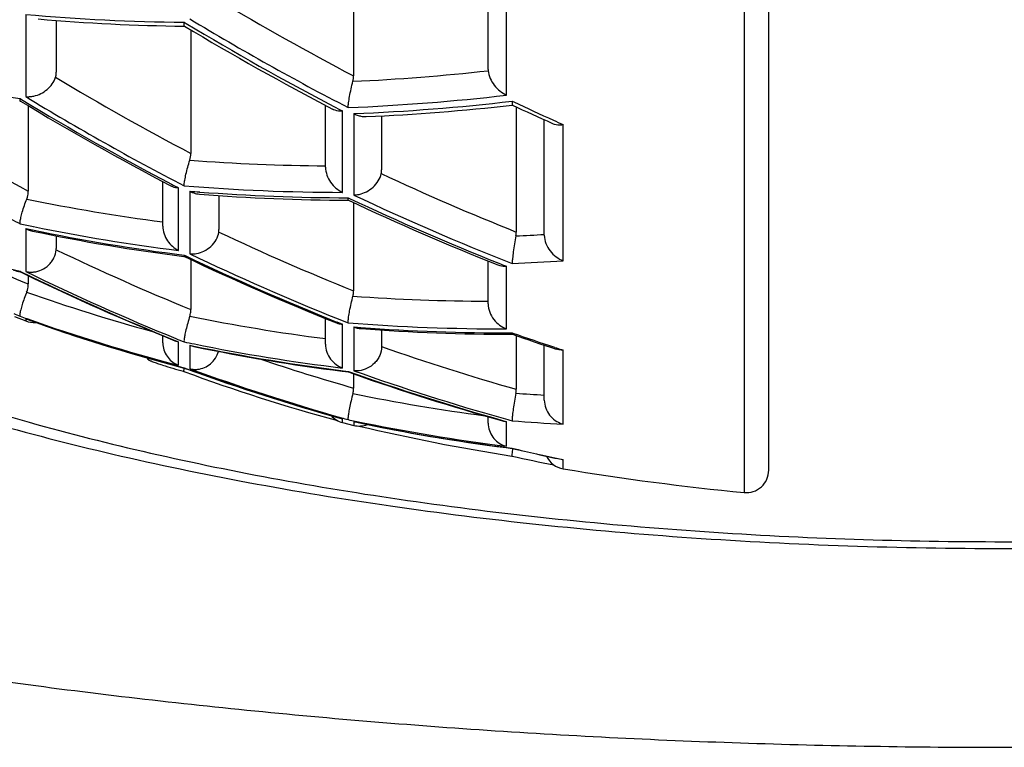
# Model space of a CAD drawing. Header units: millimetres. Extents: x -22 to 396, y -263 to 287.
# Tile 12 of 26: x 44.02 to 48.41, y 239.56 to 242.8. Entities that reach past the tile are written whole.
import ezdxf

# ---------------------------------------------------------------- set-up
doc = ezdxf.new("R2010")
doc.units = ezdxf.units.MM
doc.header["$LTSCALE"] = 23.1
doc.layers.get('0').update_dxf_attribs({"linetype": 'CONTINUOUS'})

msp = doc.modelspace()

# ---------------------------------------------------------------- linework, layer by layer
at = {"color": 7, "linetype": 'CONTINUOUS'}
for p, q in [((47.3574, 240.7929), (47.3574, 244.3181)), ((45.5074, 243.269), (45.5074, 242.5489)), ((46.1074, 242.5781), (46.1074, 242.9313)), ((44.1824, 242.7959), (44.1824, 242.5656)), ((44.7519, 242.7706), (44.7547, 242.7706)), ((44.7519, 242.7706), (44.7547, 242.7706)), ((44.7524, 242.7732), (44.752, 242.7749)), ((44.7824, 242.7538), (44.7824, 242.2034)), ((44.0193, 242.4372), (44.0239, 242.4365)), ((44.0193, 242.4372), (44.0239, 242.4365)), ((44.022, 242.438), (44.0214, 242.4395)), ((44.0574, 242.4163), (44.0574, 242.0362)), ((45.3824, 242.1425), (45.3824, 242.4179)), ((46.214, 242.4333), (46.214, 242.4252)), ((46.2147, 242.4189), (46.2158, 242.419)), ((46.2147, 242.4189), (46.2158, 242.419)), ((46.2324, 242.4111), (46.2324, 241.8537)), ((45.6324, 242.371), (45.6324, 242.1308)), ((46.3574, 241.8393), (46.3574, 242.3536)), ((44.6574, 241.8797), (44.6574, 242.0784)), ((44.7519, 242.0595), (44.7523, 242.0653)), ((44.9074, 242.016), (44.9074, 241.8653)), ((45.4831, 241.9951), (45.4851, 241.9951)), ((45.4831, 241.9951), (45.4851, 241.9951)), ((45.5074, 241.9847), (45.5074, 241.5917)), ((44.1824, 241.8366), (44.1824, 241.7809)), ((44.7511, 241.7447), (44.7542, 241.7443)), ((44.7511, 241.7447), (44.7542, 241.7443)), ((44.7519, 241.7508), (44.7523, 241.7473)), ((44.7824, 241.731), (44.7824, 241.5083)), ((46.1074, 241.5337), (46.1074, 241.7246)), ((44.0209, 241.6787), (44.0212, 241.6774)), ((44.0209, 241.6762), (44.0227, 241.6757)), ((44.0209, 241.6762), (44.0227, 241.6757)), ((44.0224, 241.6758), (44.0408, 241.667)), ((44.0224, 241.6758), (44.0408, 241.6669)), ((44.0574, 241.6591), (44.0574, 241.6223)), ((43.9956, 241.4776), (44.0461, 241.4578)), ((44.0204, 241.4795), (44.0209, 241.4788)), ((44.0461, 241.4671), (44.0504, 241.4654)), ((45.3824, 241.3543), (45.3824, 241.4687)), ((45.483, 241.4489), (45.4832, 241.4562)), ((44.6574, 241.36), (44.6574, 241.3918)), ((45.5324, 241.4244), (45.54, 241.4235)), ((45.6324, 241.4171), (45.6324, 241.3431)), ((46.2141, 241.4046), (46.2142, 241.4027)), ((46.2142, 241.3982), (46.2155, 241.3982)), ((46.2142, 241.3982), (46.2155, 241.3982)), ((46.2324, 241.3923), (46.2324, 241.1533)), ((46.3574, 241.1055), (46.3574, 241.3496)), ((44.7253, 241.2552), (44.7528, 241.248)), ((44.7254, 241.2554), (44.7528, 241.248)), ((44.7513, 241.2327), (44.7486, 241.2335)), ((44.7505, 241.2427), (44.7501, 241.2386)), ((44.7502, 241.2344), (44.7505, 241.2336)), ((44.7519, 241.2487), (44.7527, 241.248)), ((44.7527, 241.248), (44.7754, 241.24)), ((44.7527, 241.248), (44.7754, 241.2398)), ((45.456, 241.234), (45.4844, 241.2303)), ((45.456, 241.2338), (45.4844, 241.2303)), ((45.4842, 241.2303), (45.5039, 241.2235)), ((45.5074, 241.2222), (45.5074, 241.1587)), ((45.4523, 241.0232), (45.4578, 241.0218)), ((45.4578, 241.0053), (45.5082, 240.9927)), ((45.4825, 241.0197), (45.483, 241.0181)), ((46.1074, 241.0028), (46.1074, 241.0312)), ((46.214, 241.0206), (46.214, 241.0142)), ((46.214, 241.0142), (46.2141, 241.0128)), ((46.1881, 240.8936), (46.2147, 240.89)), ((46.1881, 240.8934), (46.2147, 240.89)), ((46.2139, 240.8724), (46.2131, 240.8629)), ((46.2131, 240.8629), (46.2131, 240.8574)), ((46.216, 240.8897), (46.2139, 240.8724)), ((46.2141, 240.8907), (46.2146, 240.8901)), ((46.2138, 240.8556), (46.212, 240.8559)), ((46.2138, 240.8556), (46.212, 240.8559))]:
    msp.add_line(p, q, dxfattribs=at)
at = {"color": 9, "linetype": 'CONTINUOUS'}
for p, q in [((47.2477, 243.7256), (47.2477, 240.6933)), ((46.1889, 242.4634), (46.1889, 242.9107)), ((44.0461, 242.8229), (44.0461, 242.4567)), ((44.7519, 242.7882), (44.761, 242.7829)), ((44.7519, 242.7882), (44.761, 242.7828)), ((44.0209, 242.448), (44.0274, 242.4441)), ((44.0209, 242.448), (44.0274, 242.4441)), ((46.2141, 242.4366), (46.222, 242.4329)), ((45.4578, 242.0304), (45.4578, 242.3931)), ((45.5082, 242.381), (45.5082, 242.0184)), ((46.441, 241.7259), (46.441, 242.3324)), ((44.7267, 241.7718), (44.7267, 242.0506)), ((44.7772, 242.0355), (44.7772, 241.7567)), ((45.483, 242.0065), (45.4891, 242.0036)), ((45.483, 242.0065), (45.4891, 242.0036)), ((44.0461, 241.8693), (44.0461, 241.6779)), ((44.7519, 241.7508), (44.7563, 241.7488)), ((44.7519, 241.7508), (44.7563, 241.7488)), ((46.1889, 241.4225), (46.1889, 241.7013)), ((44.0209, 241.6787), (44.0235, 241.6774)), ((44.0209, 241.6787), (44.0235, 241.6774)), ((44.0461, 241.4671), (44.0461, 241.4579)), ((44.0461, 241.4671), (44.0505, 241.4656)), ((44.0461, 241.4671), (44.0505, 241.4655)), ((45.4326, 241.4531), (45.4578, 241.4429)), ((45.4326, 241.453), (45.4578, 241.4429)), ((45.4578, 241.2481), (45.4578, 241.4429)), ((45.5082, 241.431), (45.5082, 241.2361)), ((46.2141, 241.4046), (46.2174, 241.4035)), ((44.7118, 241.3711), (44.7267, 241.365)), ((44.7118, 241.371), (44.7267, 241.365)), ((44.7267, 241.2605), (44.7267, 241.365)), ((44.7772, 241.3496), (44.7772, 241.2448)), ((44.7772, 241.3496), (44.7958, 241.3458)), ((44.7772, 241.3496), (44.7958, 241.3457)), ((46.4032, 241.3401), (46.4117, 241.3373)), ((46.441, 240.9982), (46.441, 241.3276)), ((44.7519, 241.2487), (44.7529, 241.2484)), ((44.7519, 241.2487), (44.7529, 241.2484)), ((45.483, 241.2332), (45.4852, 241.2324)), ((45.483, 241.2332), (45.4851, 241.2324)), ((45.4523, 241.0234), (45.4578, 241.0218)), ((45.4523, 241.0233), (45.4578, 241.0218)), ((45.4578, 241.0053), (45.4578, 241.0218)), ((45.5082, 241.0093), (45.5082, 240.9928)), ((45.5082, 241.0093), (45.5144, 241.0081)), ((45.5082, 241.0093), (45.5144, 241.008)), ((46.1717, 241.0147), (46.1889, 241.0098)), ((46.1717, 241.0146), (46.1889, 241.0098)), ((46.1889, 240.8996), (46.1889, 241.0098)), ((46.4321, 240.8418), (46.441, 240.84)), ((46.441, 240.7994), (46.441, 240.84))]:
    msp.add_line(p, q, dxfattribs=at)
for centre, radius, start, end in [((51.1809, 253.388), 12.2342, 239.12448, 242.37106), ((44.8139, 251.258), 8.4699, 264.79899, 269.58115), ((51.1167, 253.2988), 12.2616, 238.86728, 242.64812), ((51.1339, 253.3593), 12.3481, 238.92837, 242.43282), ((45.0999, 250.5875), 8.2107, 257.7528, 262.44861), ((50.4441, 252.9668), 12.1616, 238.99397, 242.25526), ((45.095, 251.6152), 9.0996, 272.5789, 276.38939), ((50.3897, 252.9346), 12.2691, 238.7641, 242.35135), ((50.3738, 252.8747), 12.1891, 238.72615, 242.53425), ((45.1132, 251.6364), 9.2359, 272.29514, 276.68873), ((51.0043, 253.1181), 12.0744, 242.44871, 242.65428), ((45.1413, 251.5569), 9.1832, 272.28998, 276.70883), ((51.2206, 253.0392), 11.7252, 244.76589, 245.71197), ((49.6829, 252.5643), 11.9368, 238.55406, 241.88313), ((51.1859, 252.9628), 11.6412, 245.71313, 245.94652), ((45.4404, 250.8424), 8.6941, 265.62896, 269.61793), ((50.4858, 252.5168), 11.4801, 244.98145, 248.25364), ((50.2589, 252.6925), 11.9939, 242.36799, 242.53229), ((45.4683, 250.8488), 8.8184, 265.34073, 269.93217), ((45.4811, 250.6584), 8.6516, 265.3332, 265.62684), ((45.4902, 250.7905), 8.7841, 265.63288, 269.95305), ((50.432, 252.4828), 11.5865, 244.74755, 248.33301), ((50.4231, 252.418), 11.5024, 244.70465, 248.53601), ((45.739, 250.1731), 8.3451, 258.32796, 262.5531), ((46.072, 249.5619), 8.1457, 250.33831, 255.41532), ((49.5178, 252.3054), 11.7766, 241.95278, 242.17501), ((45.7489, 250.0317), 8.3226, 258.01641, 258.43297), ((45.7753, 250.1718), 8.4652, 258.44821, 262.88481), ((45.7722, 250.011), 8.3226, 258.02968, 258.24703), ((45.7923, 250.1114), 8.4251, 258.25243, 262.90677), ((49.7344, 252.1064), 11.3326, 244.7852, 248.09933), ((45.7818, 251.0559), 9.2307, 272.78783, 273.57532), ((48.0946, 251.2325), 10.4238, 245.56398, 247.21275), ((48.9555, 251.7168), 11.0285, 244.35365, 247.76589), ((49.6727, 252.0682), 11.4308, 244.52572, 248.22629), ((49.6724, 252.0206), 11.3715, 244.5016, 248.1388), ((50.3278, 252.23), 11.313, 248.35049, 248.54005), ((45.8096, 251.0229), 9.3185, 272.4878, 273.88505), ((48.8854, 251.6743), 11.1165, 244.06456, 247.94799), ((48.8854, 251.6252), 11.0619, 244.05716, 247.85302), ((46.7395, 249.1968), 8.0718, 250.53962, 254.71039), ((46.1379, 250.3907), 8.8451, 265.89314, 269.80255), ((47.989, 251.0673), 10.3771, 247.35052, 247.51777), ((46.7565, 249.0822), 8.0806, 250.21138, 250.44068), ((46.451, 249.7303), 8.4195, 258.53638, 262.70843), ((46.8031, 249.1278), 8.1417, 250.23972, 255.40832), ((46.7866, 249.1721), 8.1754, 250.45304, 255.40637), ((49.5965, 251.8345), 11.1705, 248.14471, 248.3926), ((46.1714, 250.3931), 8.9706, 265.59887, 270.11169), ((46.1856, 250.1996), 8.7947, 265.58271, 265.79201), ((46.1944, 250.3321), 8.9275, 265.79814, 270.12655), ((49.8395, 251.7177), 10.9317, 250.64964, 251.67861), ((48.8085, 251.4395), 10.8609, 247.85947, 248.06857), ((46.4665, 249.5817), 8.3942, 258.21406, 258.53262), ((46.5107, 249.663), 8.4922, 258.34947, 263.0494), ((46.4928, 249.7232), 8.5381, 258.54834, 263.03745), ((49.0899, 251.2332), 10.477, 250.73107, 254.17295), ((49.8121, 251.6358), 10.8454, 251.7277, 251.89053), ((48.2705, 250.7888), 10.0187, 251.49042, 253.99039), ((48.2132, 250.8041), 10.163, 250.09368, 254.23692), ((48.2213, 250.7535), 10.1132, 250.08926, 254.11535), ((49.0205, 251.1871), 10.5638, 250.44756, 254.35469), ((49.0281, 251.1383), 10.5092, 250.43193, 254.24379), ((47.1878, 249.3117), 8.3485, 258.36595, 262.45951), ((46.8571, 249.8772), 8.7639, 265.90111, 266.73121), ((48.1674, 250.5689), 9.9209, 254.12263, 254.30132), ((47.2092, 249.1599), 8.3228, 258.02968, 258.25516), ((47.2546, 249.2411), 8.415, 258.06573, 262.89774), ((47.236, 249.3006), 8.466, 258.27173, 262.89554), ((48.9747, 250.9535), 10.3169, 254.25029, 254.47976), ((46.8951, 249.8328), 8.8462, 265.58477, 267.05739), ((48.4704, 250.4422), 9.8143, 256.70919, 258.01311)]:
    msp.add_arc(centre, radius, start, end, dxfattribs=at)
at = {"color": 7, "linetype": 'CONTINUOUS'}
for centre, radius, start, end in [((44.8437, 251.2711), 8.501, 264.9894, 269.38104), ((51.1064, 253.3447), 12.3355, 239.00344, 242.51479), ((46.1962, 242.578), 0.0888, 179.9819, 183.7938), ((45.4096, 242.5489), 0.0978, 345.734, 359.9495), ((44.0781, 242.4452), 0.0573, 177.2211, 179.0161), ((44.0561, 242.5609), 0.1047, 264.5161, 270.7744), ((50.3694, 252.9256), 12.2593, 238.82334, 242.41543), ((45.1682, 251.5679), 9.2087, 272.4644, 276.52536), ((46.4182, 242.4266), 0.2044, 177.2027, 178.1107), ((51.1921, 253.0249), 11.7154, 244.86223, 245.81016), ((46.4252, 242.4476), 0.1163, 274.9343, 277.7972), ((44.6841, 242.2035), 0.0983, 342.3144, 359.924), ((44.8306, 242.1332), 0.1113, 251.2601, 257.957), ((44.8289, 242.125), 0.103, 257.9532, 265.4187), ((45.5141, 250.7954), 8.8003, 265.48095, 269.79869), ((45.5064, 242.1275), 0.1091, 270.9654, 273.9882), ((50.4112, 252.4753), 11.5803, 244.82272, 248.41442), ((44.1007, 241.9698), 0.1144, 241.4433, 247.7776), ((44.0984, 241.9639), 0.108, 247.7468, 258.0548), ((45.813, 250.1264), 8.4487, 258.13571, 262.77946), ((44.822, 241.8652), 0.0854, 352.2082, 0.0408), ((46.1379, 241.8538), 0.0945, 349.2036, 359.9211), ((44.0933, 241.7809), 0.0891, 356.0781, 0.0071), ((49.6594, 252.0667), 11.4286, 244.58079, 248.2853), ((44.7877, 241.8692), 0.1131, 273.6234, 280.0218), ((46.3458, 241.7114), 0.1316, 177.9968, 179.1754), ((46.1176, 249.6803), 8.2742, 255.11508, 255.32075), ((48.8769, 251.672), 11.1126, 244.20265, 247.98431), ((44.07, 241.7826), 0.1076, 273.1694, 276.6206), ((44.0824, 241.551), 0.1, 248.6881, 274.7372), ((46.8153, 249.1538), 8.1704, 250.22034, 255.17865), ((45.5502, 241.5356), 0.1128, 248.1445, 251.2601), ((45.5486, 241.5307), 0.1076, 251.2101, 261.3186), ((46.2125, 250.3434), 8.9452, 265.68808, 270.01065), ((49.8241, 251.7151), 10.9299, 250.72077, 251.79862), ((44.7463, 241.4567), 0.0938, 248.0565, 257.9834), ((44.8169, 241.4469), 0.1052, 247.7882, 258.223), ((46.5251, 249.68), 8.5135, 258.27789, 262.78567), ((47.3411, 250.2562), 9.3878, 253.37902, 253.96868), ((44.7629, 241.3577), 0.1037, 246.3128, 249.6182), ((44.8519, 241.2301), 0.1022, 171.4532, 172.9469), ((44.8916, 241.2242), 0.1423, 170.214, 171.4634), ((47.5478, 248.7987), 8.0663, 249.71444, 254.81872), ((48.2116, 250.8093), 10.1677, 250.24771, 254.25339), ((44.8019, 241.3445), 0.1028, 273.0885, 276.7006), ((49.0116, 251.1871), 10.5632, 250.60514, 254.40114), ((45.4824, 241.1023), 0.1, 221.4294, 255.771), ((45.5354, 241.1068), 0.1012, 254.4463, 258.0336), ((45.5324, 241.0897), 0.1, 256.0192, 291.4556), ((47.2632, 249.2641), 8.4395, 258.04095, 262.6814), ((46.1969, 241.1058), 0.0963, 254.4842, 265.2197), ((46.4687, 241.1017), 0.1071, 251.7871, 255.0115), ((47.6381, 249.9137), 9.1694, 256.71601, 261.05197), ((46.2133, 241.0002), 0.1036, 249.6753, 256.4096), ((48.4692, 250.4576), 9.8296, 256.74031, 258.03844), ((47.9882, 248.8325), 8.1718, 257.45883, 258.78937), ((46.4574, 240.898), 0.1, 205.2141, 260.5687), ((46.4523, 240.9375), 0.0982, 258.048, 263.3998), ((48.4074, 252.6372), 12, 260.56866, 264.45436), ((47.2574, 240.7929), 0.1, 264.4544, 360)]:
    msp.add_arc(centre, radius, start, end, dxfattribs=at)
for points, knots in [([(36.4074, 243.6631), (36.4074, 243.5958), (36.4173, 243.4598), (36.4613, 243.2573), (36.5345, 243.056), (36.6364, 242.8566), (36.7667, 242.6595), (36.9249, 242.4652), (37.1106, 242.2739), (37.3234, 242.0861), (37.5628, 241.9021), (37.8281, 241.7225), (38.1188, 241.5476), (38.5503, 241.3152), (39.1501, 241.0413), (39.9409, 240.7454), (40.8125, 240.477), (41.7568, 240.239), (42.7649, 240.0335), (43.827, 239.8625), (44.9331, 239.7278), (46.0725, 239.6306), (47.2343, 239.5719), (48.0153, 239.5589), (48.4074, 239.5589)], [0, 0, 0, 0, 0.015047, 0.030363, 0.046202, 0.062788, 0.080311, 0.098923, 0.118741, 0.139854, 0.162321, 0.186181, 0.211454, 0.238143, 0.295714, 0.358708, 0.426787, 0.49951, 0.576351, 0.656718, 0.739966, 0.825409, 0.912332, 1, 1, 1, 1]), ([(48.4074, 239.5589), (48.7995, 239.5589), (49.5805, 239.5719), (50.7423, 239.6306), (51.8818, 239.7278), (52.9878, 239.8625), (54.05, 240.0335), (55.058, 240.239), (56.0023, 240.477), (56.874, 240.7454), (57.6647, 241.0413), (58.2645, 241.3152), (58.696, 241.5476), (58.9867, 241.7225), (59.252, 241.9021), (59.4914, 242.0861), (59.7042, 242.2739), (59.8899, 242.4652), (60.0481, 242.6595), (60.1784, 242.8566), (60.2803, 243.056), (60.3535, 243.2573), (60.3976, 243.4598), (60.4074, 243.5958), (60.4074, 243.6631)], [0, 0, 0, 0, 0.087668, 0.174591, 0.260034, 0.343282, 0.423649, 0.50049, 0.573213, 0.641292, 0.704286, 0.761857, 0.788546, 0.813819, 0.837679, 0.860146, 0.881259, 0.901077, 0.919689, 0.937212, 0.953798, 0.969637, 0.984953, 1, 1, 1, 1]), ([(41.0574, 243.2872), (41.0574, 243.2278), (41.0656, 243.1088), (41.1019, 242.9335), (41.1606, 242.7641), (41.2666, 242.547), (41.4476, 242.2937), (41.7244, 242.0234), (42.0558, 241.779), (42.4387, 241.5564), (42.8715, 241.3533), (43.352, 241.169), (43.8771, 241.0036), (44.4431, 240.8579), (45.0455, 240.7326), (45.6792, 240.6286), (46.3384, 240.5468), (47.2496, 240.4677), (48.4074, 240.4287), (49.5652, 240.4677), (50.4765, 240.5468), (51.1357, 240.6286), (51.7693, 240.7326), (52.3717, 240.8579), (52.9377, 241.0036), (53.4628, 241.169), (53.9433, 241.3533), (54.3761, 241.5564), (54.7591, 241.779), (55.0904, 242.0234), (55.3672, 242.2937), (55.5482, 242.547), (55.6542, 242.7641), (55.7129, 242.9335), (55.7492, 243.1088), (55.7574, 243.2278), (55.7574, 243.2872)], [0, 0, 0, 0, 0.010559, 0.02112, 0.031698, 0.042328, 0.063958, 0.086603, 0.110796, 0.136917, 0.165175, 0.19564, 0.228267, 0.262929, 0.299433, 0.337538, 0.376965, 0.417407, 0.5, 0.582594, 0.623035, 0.662463, 0.700568, 0.737072, 0.771734, 0.804361, 0.834825, 0.863084, 0.889204, 0.913397, 0.936043, 0.957672, 0.968302, 0.97888, 0.989441, 1, 1, 1, 1]), ([(44.752, 242.7749), (44.7517, 242.7768), (44.7515, 242.7813), (44.7517, 242.7857), (44.7519, 242.7882)], [0, 0, 0, 0, 0.421939, 1, 1, 1, 1]), ([(44.7538, 242.7708), (44.7536, 242.7709), (44.7529, 242.7715), (44.7526, 242.7724), (44.7524, 242.7732)], [0, 0, 0, 0, 0.200798, 1, 1, 1, 1]), ([(44.0824, 242.4593), (44.0929, 242.4616), (44.1141, 242.4693), (44.1513, 242.4931), (44.1731, 242.5218), (44.1792, 242.5429)], [0, 0, 0, 0, 0.24433, 0.502047, 1, 1, 1, 1]), ([(44.1792, 242.5429), (44.1798, 242.5447), (44.1816, 242.5521), (44.1824, 242.5599), (44.1824, 242.5656)], [0, 0, 0, 0, 0.244771, 1, 1, 1, 1]), ([(46.1076, 242.5722), (46.1092, 242.5488), (46.1252, 242.5143), (46.1583, 242.4811), (46.1785, 242.4683), (46.1889, 242.4634)], [0, 0, 0, 0, 0.498327, 0.753576, 1, 1, 1, 1]), ([(45.483, 242.408), (45.4834, 242.415), (45.4853, 242.4314), (45.4917, 242.4705), (45.4987, 242.5024), (45.5044, 242.5248)], [0, 0, 0, 0, 0.177181, 0.415406, 1, 1, 1, 1]), ([(44.0214, 242.4395), (44.0213, 242.4399), (44.0208, 242.4421), (44.0208, 242.4444), (44.0208, 242.4462)], [0, 0, 0, 0, 0.201639, 1, 1, 1, 1]), ([(44.0575, 242.4563), (44.0595, 242.4563), (44.0679, 242.4566), (44.0762, 242.4579), (44.0824, 242.4593)], [0, 0, 0, 0, 0.243388, 1, 1, 1, 1]), ([(44.0231, 242.4368), (44.0227, 242.437), (44.0223, 242.4374), (44.0221, 242.4379), (44.022, 242.438)], [0, 0, 0, 0, 0.721338, 1, 1, 1, 1]), ([(45.4133, 242.4016), (45.4166, 242.3999), (45.4306, 242.394), (45.4463, 242.3924), (45.4578, 242.3931)], [0, 0, 0, 0, 0.237507, 1, 1, 1, 1]), ([(46.214, 242.4252), (46.2141, 242.4238), (46.2142, 242.4218), (46.2148, 242.4198), (46.2152, 242.4192), (46.2154, 242.419)], [0, 0, 0, 0, 0.672595, 0.875458, 1, 1, 1, 1]), ([(45.5082, 242.381), (45.5102, 242.38), (45.518, 242.3763), (45.5262, 242.3733), (45.5324, 242.3715)], [0, 0, 0, 0, 0.254098, 1, 1, 1, 1]), ([(45.5324, 242.3715), (45.535, 242.3708), (45.5454, 242.3683), (45.5562, 242.3674), (45.5641, 242.3677)], [0, 0, 0, 0, 0.255823, 1, 1, 1, 1]), ([(46.3916, 242.3382), (46.3948, 242.3367), (46.4088, 242.3317), (46.424, 242.3308), (46.4352, 242.3317)], [0, 0, 0, 0, 0.238117, 1, 1, 1, 1]), ([(44.7523, 242.0653), (44.7529, 242.0718), (44.7552, 242.087), (44.7629, 242.1234), (44.7711, 242.1529), (44.7778, 242.1737)], [0, 0, 0, 0, 0.176421, 0.413475, 1, 1, 1, 1]), ([(45.3824, 242.1425), (45.3824, 242.1189), (45.3999, 242.072), (45.437, 242.0404), (45.4578, 242.0304)], [0, 0, 0, 0, 0.50565, 1, 1, 1, 1]), ([(45.5324, 242.0214), (45.5435, 242.024), (45.5657, 242.0324), (45.6044, 242.0589), (45.6259, 242.0909), (45.6307, 242.1139)], [0, 0, 0, 0, 0.242789, 0.499454, 1, 1, 1, 1]), ([(45.6307, 242.1139), (45.631, 242.1152), (45.632, 242.1208), (45.6324, 242.1265), (45.6324, 242.1308)], [0, 0, 0, 0, 0.246158, 1, 1, 1, 1]), ([(44.6927, 242.0598), (44.6952, 242.0585), (44.706, 242.0536), (44.7178, 242.0512), (44.7267, 242.0506)], [0, 0, 0, 0, 0.242858, 1, 1, 1, 1]), ([(44.0507, 242.0006), (44.0518, 242.0035), (44.0557, 242.015), (44.0574, 242.0272), (44.0574, 242.0362)], [0, 0, 0, 0, 0.255495, 1, 1, 1, 1]), ([(44.7772, 242.0355), (44.7786, 242.0347), (44.7843, 242.0318), (44.7903, 242.0293), (44.7949, 242.0278)], [0, 0, 0, 0, 0.252426, 1, 1, 1, 1]), ([(45.4832, 241.9996), (45.4831, 242), (45.483, 242.0023), (45.483, 242.0046), (45.483, 242.0065)], [0, 0, 0, 0, 0.209135, 1, 1, 1, 1]), ([(45.514, 242.0187), (45.5155, 242.0188), (45.5217, 242.0193), (45.5278, 242.0204), (45.5324, 242.0214)], [0, 0, 0, 0, 0.245624, 1, 1, 1, 1]), ([(44.0214, 241.9008), (44.0222, 241.9069), (44.025, 241.921), (44.034, 241.9545), (44.0433, 241.9816), (44.0507, 242.0006)], [0, 0, 0, 0, 0.176397, 0.412554, 1, 1, 1, 1]), ([(45.4847, 241.9952), (45.4842, 241.9954), (45.4835, 241.997), (45.4833, 241.9985), (45.4832, 241.9996)], [0, 0, 0, 0, 0.357029, 1, 1, 1, 1]), ([(44.0209, 241.8905), (44.0208, 241.8912), (44.0207, 241.8946), (44.0211, 241.8981), (44.0214, 241.9008)], [0, 0, 0, 0, 0.202735, 1, 1, 1, 1]), ([(44.6574, 241.8797), (44.6574, 241.8571), (44.6725, 241.8122), (44.7073, 241.7815), (44.7267, 241.7718)], [0, 0, 0, 0, 0.510636, 1, 1, 1, 1]), ([(44.8074, 241.7578), (44.8189, 241.7598), (44.842, 241.7675), (44.8726, 241.7885), (44.8964, 241.8177), (44.905, 241.8417), (44.9066, 241.8537)], [0, 0, 0, 0, 0.238603, 0.492373, 0.75178, 1, 1, 1, 1]), ([(46.2307, 241.8361), (46.2262, 241.8125), (46.2208, 241.7793), (46.2158, 241.7391), (46.2144, 241.7228), (46.2142, 241.716)], [0, 0, 0, 0, 0.594527, 0.831437, 1, 1, 1, 1]), ([(46.3574, 241.8393), (46.3574, 241.8269), (46.3626, 241.8016), (46.3815, 241.7685), (46.4083, 241.7422), (46.4299, 241.7301), (46.441, 241.7259)], [0, 0, 0, 0, 0.251407, 0.507932, 0.759325, 1, 1, 1, 1]), ([(44.0824, 241.6757), (44.0942, 241.6771), (44.1183, 241.684), (44.1447, 241.7017), (44.1621, 241.721), (44.1758, 241.743), (44.1813, 241.7622), (44.1822, 241.7748)], [0, 0, 0, 0, 0.235713, 0.487659, 0.618113, 0.748781, 1, 1, 1, 1]), ([(44.7523, 241.7473), (44.7524, 241.7469), (44.7526, 241.7459), (44.7531, 241.7448), (44.7538, 241.7444)], [0, 0, 0, 0, 0.33431, 1, 1, 1, 1]), ([(44.7772, 241.7567), (44.7786, 241.7565), (44.7845, 241.756), (44.7904, 241.756), (44.7949, 241.7563)], [0, 0, 0, 0, 0.246345, 1, 1, 1, 1]), ([(46.1509, 241.7072), (46.1538, 241.706), (46.1661, 241.702), (46.1792, 241.7008), (46.1889, 241.7013)], [0, 0, 0, 0, 0.243081, 1, 1, 1, 1]), ([(44.0212, 241.6774), (44.0213, 241.6772), (44.0215, 241.6766), (44.022, 241.676), (44.0224, 241.6758)], [0, 0, 0, 0, 0.298543, 1, 1, 1, 1]), ([(44.0461, 241.6779), (44.0484, 241.6773), (44.0583, 241.6753), (44.0684, 241.6748), (44.0759, 241.6752)], [0, 0, 0, 0, 0.245508, 1, 1, 1, 1]), ([(44.0503, 241.5861), (44.0515, 241.589), (44.0555, 241.6007), (44.0574, 241.6131), (44.0574, 241.6223)], [0, 0, 0, 0, 0.255559, 1, 1, 1, 1]), ([(44.0503, 241.5861), (44.0429, 241.5677), (44.0334, 241.5418), (44.0242, 241.5099), (44.0212, 241.4969), (44.0204, 241.4913)], [0, 0, 0, 0, 0.59699, 0.831174, 1, 1, 1, 1]), ([(45.4832, 241.4562), (45.4836, 241.4626), (45.4855, 241.4779), (45.4919, 241.5154), (45.4988, 241.5463), (45.5044, 241.5683)], [0, 0, 0, 0, 0.16821, 0.403994, 1, 1, 1, 1]), ([(45.5044, 241.5683), (45.5049, 241.5702), (45.5066, 241.5779), (45.5074, 241.5858), (45.5074, 241.5917)], [0, 0, 0, 0, 0.254109, 1, 1, 1, 1]), ([(46.1074, 241.5337), (46.1074, 241.5212), (46.1123, 241.4962), (46.1306, 241.4635), (46.1568, 241.4379), (46.178, 241.4264), (46.1889, 241.4225)], [0, 0, 0, 0, 0.255754, 0.512126, 0.761303, 1, 1, 1, 1]), ([(44.0204, 241.4913), (44.02, 241.4888), (44.0196, 241.4849), (44.0197, 241.4808), (44.0204, 241.4795)], [0, 0, 0, 0, 0.634431, 1, 1, 1, 1]), ([(44.7777, 241.4788), (44.7711, 241.4585), (44.7628, 241.43), (44.755, 241.3952), (44.7525, 241.3811), (44.752, 241.3751)], [0, 0, 0, 0, 0.596875, 0.831745, 1, 1, 1, 1]), ([(44.7777, 241.4788), (44.7784, 241.4812), (44.7812, 241.4908), (44.7824, 241.5009), (44.7824, 241.5083)], [0, 0, 0, 0, 0.254885, 1, 1, 1, 1]), ([(45.431, 241.4491), (45.4331, 241.4482), (45.4418, 241.4452), (45.4509, 241.4435), (45.4578, 241.4429)], [0, 0, 0, 0, 0.246602, 1, 1, 1, 1]), ([(46.2142, 241.4027), (46.2143, 241.4016), (46.2144, 241.4002), (46.2149, 241.3984), (46.2154, 241.3982)], [0, 0, 0, 0, 0.682215, 1, 1, 1, 1]), ([(44.6574, 241.36), (44.6574, 241.3493), (44.6607, 241.3282), (44.6746, 241.2999), (44.6951, 241.2773), (44.7122, 241.2667), (44.7212, 241.2628)], [0, 0, 0, 0, 0.261175, 0.515071, 0.760809, 1, 1, 1, 1]), ([(44.752, 241.3751), (44.7517, 241.373), (44.7515, 241.3694), (44.7516, 241.3659), (44.7519, 241.3645)], [0, 0, 0, 0, 0.601136, 1, 1, 1, 1]), ([(45.3824, 241.3543), (45.3824, 241.3423), (45.3866, 241.3185), (45.4034, 241.2872), (45.4277, 241.2627), (45.4476, 241.2519), (45.4578, 241.2481)], [0, 0, 0, 0, 0.259781, 0.515141, 0.762006, 1, 1, 1, 1]), ([(44.8139, 241.2424), (44.8238, 241.2436), (44.8438, 241.2489), (44.871, 241.2656), (44.893, 241.2904), (44.902, 241.3112), (44.9046, 241.3221)], [0, 0, 0, 0, 0.233839, 0.480162, 0.737963, 1, 1, 1, 1]), ([(45.6324, 241.3431), (45.6324, 241.3297), (45.6277, 241.3091), (45.6143, 241.2853), (45.5969, 241.2644), (45.5699, 241.2451), (45.5447, 241.2376), (45.5324, 241.2361)], [0, 0, 0, 0, 0.253502, 0.3844, 0.51452, 0.765078, 1, 1, 1, 1]), ([(46.441, 241.3276), (46.4384, 241.3276), (46.4279, 241.3278), (46.4175, 241.3297), (46.4101, 241.3322)], [0, 0, 0, 0, 0.255277, 1, 1, 1, 1]), ([(44.6558, 241.2606), (44.6522, 241.2617), (44.6451, 241.2639), (44.6345, 241.2672), (44.6243, 241.2706), (44.6144, 241.2742), (44.6066, 241.2773), (44.6008, 241.28), (44.5968, 241.282), (44.5939, 241.2838), (44.5921, 241.2854), (44.5911, 241.2865), (44.5904, 241.2879), (44.5909, 241.2894), (44.5926, 241.2905), (44.594, 241.2909), (44.5949, 241.2911)], [0, 0, 0, 0, 0.145801, 0.289266, 0.429677, 0.565863, 0.69568, 0.756947, 0.814478, 0.866338, 0.889143, 0.909083, 0.925953, 0.942484, 0.966102, 1, 1, 1, 1]), ([(44.7501, 241.2386), (44.7501, 241.2382), (44.75, 241.2368), (44.7501, 241.2354), (44.7502, 241.2344)], [0, 0, 0, 0, 0.305338, 1, 1, 1, 1]), ([(44.7505, 241.2336), (44.7505, 241.2334), (44.7507, 241.2331), (44.7509, 241.2328), (44.7512, 241.2327)], [0, 0, 0, 0, 0.303945, 1, 1, 1, 1]), ([(44.7772, 241.2448), (44.7796, 241.2442), (44.7895, 241.242), (44.7998, 241.2414), (44.8074, 241.2419)], [0, 0, 0, 0, 0.247688, 1, 1, 1, 1]), ([(45.483, 241.2332), (45.4831, 241.2325), (45.4833, 241.2315), (45.4839, 241.2304), (45.4842, 241.2303)], [0, 0, 0, 0, 0.639975, 1, 1, 1, 1]), ([(45.5324, 241.2361), (45.5304, 241.2359), (45.5223, 241.2352), (45.5142, 241.2354), (45.5082, 241.2361)], [0, 0, 0, 0, 0.253896, 1, 1, 1, 1]), ([(45.5042, 241.1347), (45.5013, 241.1236), (45.496, 241.1021), (45.4895, 241.0722), (45.4849, 241.0476), (45.4829, 241.0335), (45.4825, 241.0277)], [0, 0, 0, 0, 0.315571, 0.60736, 0.840809, 1, 1, 1, 1]), ([(45.5042, 241.1347), (45.5048, 241.1367), (45.5066, 241.1446), (45.5074, 241.1527), (45.5074, 241.1587)], [0, 0, 0, 0, 0.254181, 1, 1, 1, 1]), ([(46.2307, 241.1357), (46.2284, 241.1238), (46.2242, 241.1006), (46.2191, 241.0684), (46.2157, 241.042), (46.2142, 241.0268), (46.214, 241.0206)], [0, 0, 0, 0, 0.313898, 0.606312, 0.840724, 1, 1, 1, 1]), ([(46.2307, 241.1357), (46.231, 241.1372), (46.232, 241.143), (46.2324, 241.1489), (46.2324, 241.1533)], [0, 0, 0, 0, 0.253258, 1, 1, 1, 1]), ([(46.3574, 241.1055), (46.3574, 241.0934), (46.3618, 241.0693), (46.3793, 241.0379), (46.4044, 241.0138), (46.4248, 241.0034), (46.4352, 241)], [0, 0, 0, 0, 0.259943, 0.515797, 0.762666, 1, 1, 1, 1]), ([(45.4825, 241.0277), (45.4824, 241.0268), (45.4823, 241.0242), (45.4822, 241.0215), (45.4825, 241.0197)], [0, 0, 0, 0, 0.320686, 1, 1, 1, 1]), ([(46.1074, 241.0028), (46.1074, 240.9915), (46.1112, 240.9692), (46.1266, 240.9397), (46.1492, 240.9168), (46.1677, 240.9067), (46.1773, 240.9031)], [0, 0, 0, 0, 0.261441, 0.516314, 0.762157, 1, 1, 1, 1]), ([(46.2131, 240.8574), (46.2131, 240.857), (46.2132, 240.8564), (46.2135, 240.8557), (46.2138, 240.8556)], [0, 0, 0, 0, 0.673314, 1, 1, 1, 1])]:
    msp.add_open_spline(points, degree=3, knots=knots, dxfattribs=at)
at = {"color": 9, "linetype": 'CONTINUOUS'}
msp.add_open_spline([(41.5574, 242.8174), (41.5574, 242.779), (41.563, 242.7013), (41.5882, 242.5857), (41.63, 242.4708), (41.6881, 242.357), (41.7625, 242.2445), (41.8868, 242.0918), (42.0849, 241.9062), (42.3749, 241.6996), (42.6563, 241.5409), (42.908, 241.419), (43.1902, 241.2956), (43.5744, 241.1518), (44.072, 240.9987), (44.611, 240.8628), (45.1865, 240.7455), (45.7927, 240.6479), (46.4241, 240.571), (47.2975, 240.4965), (48.4074, 240.4598), (49.5173, 240.4965), (50.3907, 240.571), (51.0221, 240.6479), (51.6284, 240.7455), (52.2038, 240.8628), (52.7428, 240.9987), (53.2404, 241.1518), (53.6246, 241.2956), (53.9068, 241.419), (54.1585, 241.5409), (54.4399, 241.6996), (54.7299, 241.9062), (54.928, 242.0918), (55.0523, 242.2445), (55.1267, 242.357), (55.1849, 242.4708), (55.2266, 242.5857), (55.2518, 242.7013), (55.2574, 242.779), (55.2574, 242.8174)], degree=3, knots=[0, 0, 0, 0, 0.007524, 0.015183, 0.023103, 0.031397, 0.040159, 0.049465, 0.069917, 0.093072, 0.119048, 0.133098, 0.147841, 0.17934, 0.213383, 0.249747, 0.288171, 0.328358, 0.369985, 0.41271, 0.5, 0.58729, 0.630015, 0.671642, 0.711829, 0.750253, 0.786617, 0.82066, 0.852159, 0.866902, 0.880952, 0.906928, 0.930083, 0.950535, 0.959841, 0.968603, 0.976897, 0.984817, 0.992476, 1, 1, 1, 1], dxfattribs=at)

doc.saveas('drawing.dxf')
